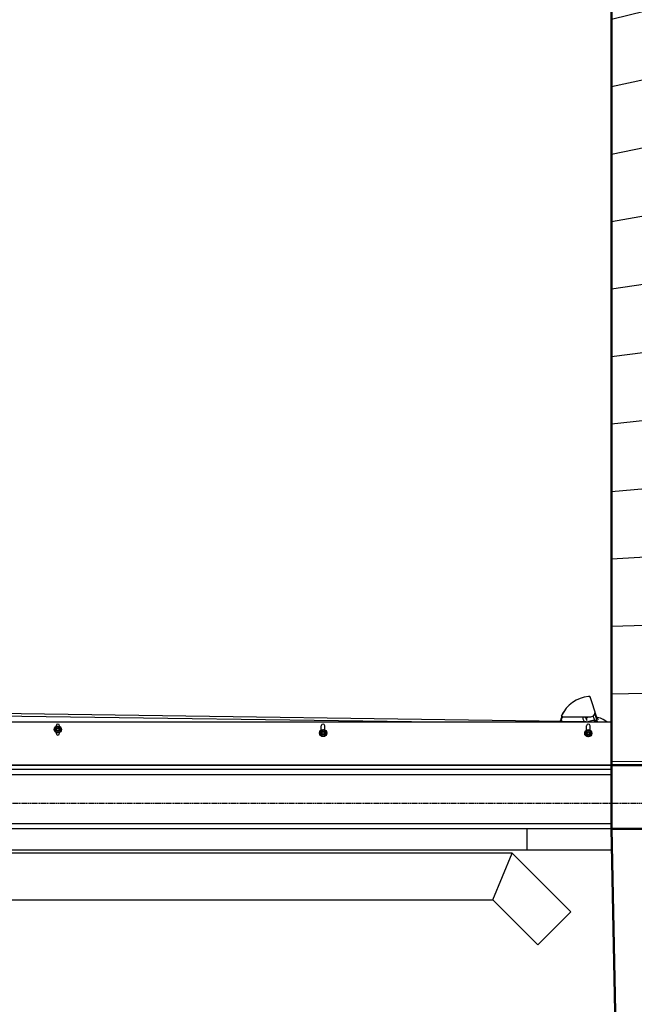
# Model space of a CAD drawing. Header units: centimetres. Extents: x 42630 to 130002, y 15 to 29179.
# Tile 129 of 159: x 53883 to 54028, y 4473 to 4705. Entities that reach past the tile are written whole.
import ezdxf

# ---------------------------------------------------------------- set-up
doc = ezdxf.new("R2010")
doc.units = ezdxf.units.CM
doc.header["$LTSCALE"] = 0.01
doc.linetypes.add('DASHDOT2', pattern=[12.7, 6.35, -3.175, 0, -3.175])
doc.layers.get('0').update_dxf_attribs({"color": 253})
for name, color, linetype in [('2 - linie odniesienia opisy', 253, 'Continuous'), ('33 - linia 2', 253, 'Continuous'), ('A-ELEWACJE', 253, 'Continuous'), ('A-Grid', 253, 'DASHDOT2'), ('A-PRZERÓJ', 253, 'Continuous'), ('CKDRZWI_', 253, 'Continuous'), ('CKPODLOGA_STR', 253, 'Continuous'), ('CKSCIANY_KRESK', 253, 'Continuous')]:
    doc.layers.add(name, color=color, linetype=linetype)
doc.layers.add('CKSCIANY_PRZEKR', color=253, linetype='Continuous', lineweight=50)

# ---------------------------------------------------------------- blocks, each defined once
blk = doc.blocks.new('A$7E8814B2933187')
at = {"color": 7, "linetype": 'Continuous'}
for p, q in [((199.7, -690), (199.7, -4190)), ((200, -4190), (200, -690)), ((301.5, -4185.7), (345.5, -993.1)), ((301, -4187), (301, -2301.4)), ((301, -3775.9), (321.3, -2301.4)), ((275, -2880), (276.8, -2880)), ((275, -2888.4), (276.6, -2888.4)), ((278.5, -2881.1), (276.6, -2884.4)), ((276.6, -2884.4), (278.5, -2887.6)), ((280.4, -2877.9), (278.5, -2881.1)), ((278.5, -2887.6), (280.4, -2890.9)), ((284.1, -2877.9), (280.4, -2877.9)), ((280.4, -2890.9), (284.1, -2890.9)), ((287.9, -2877.9), (284.1, -2877.9)), ((284.1, -2890.9), (287.9, -2890.9)), ((289.8, -2881.1), (287.9, -2877.9)), ((287.9, -2890.9), (289.8, -2887.6)), ((291.6, -2884.4), (289.8, -2881.1)), ((289.8, -2887.6), (291.6, -2884.4)), ((291.4, -2880), (292.6, -2880)), ((291.6, -2888.4), (292.6, -2888.4)), ((271.8, -3503.3), (269.9, -3506.6)), ((275.5, -3503.3), (271.8, -3503.3)), ((279.3, -3503.3), (275.5, -3503.3)), ((281.1, -3506.6), (279.3, -3503.3)), ((269.9, -3506.6), (268, -3509.8)), ((268, -3509.8), (269.9, -3513.1)), ((269.9, -3513.1), (271.8, -3516.3)), ((271.8, -3516.3), (275.5, -3516.3)), ((275.5, -3516.3), (279.3, -3516.3)), ((279.3, -3516.3), (281.1, -3513.1)), ((283, -3509.8), (281.1, -3506.6)), ((281.1, -3513.1), (283, -3509.8)), ((282.8, -3505.4), (292.6, -3505.4)), ((283, -3513.8), (292.6, -3513.8)), ((314.1, -4075), (314.1, -4072.8)), ((314.1, -4075), (314.1, -4076)), ((314.1, -4076), (314.1, -4140.9)), ((271.2, -4128.5), (269.4, -4131.8)), ((275, -4128.5), (271.2, -4128.5)), ((278.8, -4128.5), (275, -4128.5)), ((280.6, -4131.8), (278.8, -4128.5)), ((282.4, -4130.8), (292.6, -4130.8)), ((304, -4124.2), (302.3, -4124.8)), ((309.1, -4122.5), (304, -4124.2)), ((308.4, -4130.5), (311.4, -4129.5)), ((311.6, -4131.9), (311.8, -4128.4)), ((314.1, -4122), (312.4, -4122)), ((313.3, -4128.8), (313.1, -4131.8)), ((313.5, -4127), (314.1, -4127.1)), ((314.1, -4128.6), (313.6, -4128.6)), ((269.4, -4131.8), (267.5, -4135)), ((267.5, -4135), (269.4, -4138.2)), ((269.4, -4138.2), (271.2, -4141.5)), ((271.2, -4141.5), (275, -4141.5)), ((275, -4141.5), (278.8, -4141.5)), ((278.8, -4141.5), (280.6, -4138.2)), ((282.5, -4135), (280.6, -4131.8)), ((280.6, -4138.2), (282.5, -4135)), ((282.4, -4139.2), (292.6, -4139.2)), ((296, -4137.4), (296.1, -4132.7)), ((301.9, -4156.5), (319.1, -4150.9)), ((302, -4151.2), (305.2, -4150.1)), ((302, -4151.7), (303.1, -4151.7)), ((303, -4136.1), (302.2, -4133.8)), ((304.1, -4152.7), (304.1, -4155.8)), ((305, -4149.2), (305, -4149.2)), ((305.2, -4150.1), (315.9, -4146.6)), ((311.9, -4155.3), (319.1, -4153)), ((314.1, -4133.5), (313, -4133.5)), ((314.1, -4131.6), (313.3, -4132)), ((313.3, -4132), (314.1, -4132)), ((313.3, -4132), (314.1, -4132)), ((319.1, -4150.9), (320.9, -4150.3)), ((319.1, -4153), (327.2, -4150.4)), ((327.2, -4150.4), (347.1, -4143.9)), ((347.1, -4143.9), (358.9, -4140.1)), ((358.9, -4140.1), (359.2, -4140)), ((301.6, -4179), (307.1, -4170.2)), ((200, -4190), (199.7, -4190)), ((203, -4190), (200, -4190)), ((298, -4190), (203, -4190)), ((301.5, -4185.7), (301, -4185.7))]:
    blk.add_line(p, q, dxfattribs=at)
for centre, radius in [((284.1, -2884.4), 8.5), ((284.1, -2884.4), 7.9), ((284.1, -2884.4), 4.15), ((284.1, -2884.4), 4), ((284.1, -2884.4), 3), ((275.5, -3509.8), 8.5), ((275.5, -3509.8), 7.9), ((275.5, -3509.8), 4.15), ((275.5, -3509.8), 4), ((275.5, -3509.8), 3), ((275, -4135), 8.5), ((275, -4135), 7.9), ((275, -4135), 4.15), ((275, -4135), 4), ((275, -4135), 3)]:
    blk.add_circle(centre, radius, dxfattribs=at)
for centre, radius, start, end in [((275, -2884.2), 4.2, 90, 270), ((284.1, -2884.4), 6.5, 150, 210), ((284.1, -2884.4), 6.5, 90, 150), ((284.1, -2884.4), 6.5, 210, 270), ((284.1, -2884.4), 3.24, 255, 195), ((284.1, -2884.4), 6.5, 30, 90), ((284.1, -2884.4), 6.5, 270, 330), ((284.1, -2884.4), 6.5, 330, 30), ((292.6, -2884.2), 4.2, 270, 90), ((275.5, -3509.8), 6.5, 90, 150), ((275.5, -3509.8), 6.5, 30, 90), ((275.5, -3509.8), 6.5, 150, 210), ((275.5, -3509.8), 6.5, 210, 270), ((275.5, -3509.8), 3.24, 255, 195), ((275.5, -3509.8), 6.5, 270, 330), ((275.5, -3509.8), 6.5, 330, 30), ((292.6, -3509.6), 4.2, 270, 90), ((280.1, -4145.7), 80.5, 65.0163, 73.3575), ((280.1, -4146), 79.7, 64.7988, 73.0224), ((315.9, -4073.6), 2, 63.5928, 154.3045), ((280.1, -4145.7), 82.5, 51.002, 64.4758), ((280.1, -4145.7), 82.5, 7.0198, 63.5928), ((275, -4135), 6.5, 90, 150), ((275, -4135), 6.5, 30, 90), ((292.6, -4135), 4.2, 270, 90), ((312.2, -4132), 10, 89.3681, 108.2542), ((313.8, -4139.3), 11, 100.4039, 108.2542), ((313.3, -4128.5), 1.5, 85.3681, 175.3681), ((314.6, -4139), 10, 89.3681, 101.2017), ((313.6, -4128.8), 0.25, 85.3681, 175.3681), ((275, -4135), 6.5, 150, 210), ((275, -4135), 6.5, 210, 270), ((275, -4135), 3.24, 255, 195), ((275, -4135), 6.5, 270, 330), ((275, -4135), 6.5, 330, 30), ((301.6, -4148.3), 2.91, 277.0842, 336.9537), ((265.2, -4148.6), 39.8, 359.1696, 18.2542), ((303.1, -4152.7), 1, 0, 90), ((301.6, -4148.3), 5.11, 299.1197, 344.0535), ((303.9, -4149.5), 1, 288.2542, 6.2542), ((313.1, -4132), 1.5, 175.3681, 269.3681), ((313.3, -4131.8), 0.25, 175.3681, 269.3681), ((324.1, -4140.9), 10, 180, 288), ((358, -4136.1), 4, 288, 7.0198), ((277.5, -4151.6), 35, 327.7244, 351.9874), ((314.1, -4156.7), 2, 108, 171.9874), ((298, -4187), 3, 270, 0)]:
    blk.add_arc(centre, radius, start, end, dxfattribs=at)
for centre, major_axis, ratio, start_param, end_param in [((308.9, -4134.6), (-1.57, 4.75), 0.806452, 0, 0.586324), ((309.7, -4134.3), (-3.83, -1.26), 0.992, 4.712389, 5.298713), ((320.1, -4148.5), (0.62, -1.9), 0.859791, 0, 0.076123)]:
    blk.add_ellipse(centre, major_axis=major_axis, ratio=ratio, start_param=start_param, end_param=end_param, dxfattribs=at)
blk.add_open_spline([(305, -4149.2), (304, -4149.6), (303, -4149.9), (302, -4150.2)], degree=3, dxfattribs=at)
for points, knots in [([(305.2, -4150.1), (305.2, -4150.1), (305.2, -4150.1), (305.2, -4150), (305.2, -4149.9), (305.2, -4149.8), (305.1, -4149.7), (305.1, -4149.5), (305, -4149.3), (305, -4149.2)], [0, 0, 0, 0, 0.25, 0.25, 0.5, 0.5, 0.75, 0.75, 1, 1, 1, 1]), ([(311.9, -4155.3), (311.5, -4155.5), (311, -4155.7), (310.5, -4156.1), (310.3, -4156.2), (309.9, -4156.5), (309.7, -4156.7), (309.2, -4157.1), (308.9, -4157.5), (308.3, -4158.1), (308, -4158.5), (307.6, -4158.8)], [0, 0, 0, 0, 0.25, 0.25, 0.375, 0.375, 0.5, 0.5, 0.75, 0.75, 1, 1, 1, 1])]:
    blk.add_open_spline(points, degree=3, knots=knots, dxfattribs=at)
blk = doc.blocks.new('A$7E8AF8C203D0')
at = {"layer": '33 - linia 2'}
blk.add_lwpolyline([(-2429.13, -757), (-2429.13, -2367.81), (-2484.25, -2367.81), (-2484.25, -757)], close=True, dxfattribs=at)
for points in [[(-2479.53, -757), (-2479.53, -2367.81)], [(-2433.86, -757), (-2433.86, -2367.81)]]:
    blk.add_lwpolyline(points, dxfattribs=at)

msp = doc.modelspace()

# ---------------------------------------------------------------- hatches: boundary and pattern name
at = {"layer": 'CKSCIANY_KRESK', "ltscale": 0.1, "transparency": 33554661}
h = msp.add_hatch(dxfattribs=at)
h.set_pattern_fill('ANSI31', color=256, scale=5, angle=224.48435, style=0)
h.set_pattern_definition([(179.4843519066, (573472283.5, 738649046.527), (0.14286921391, 15.87435710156), [])])
h.paths.add_polyline_path([(54022.23, 5761.628), (54027.429, 5761.581), (54030.23, 5761.604), (54030.23, 4529.568), (54022.23, 4529.64), (54022.23, 5683.581)])

# ---------------------------------------------------------------- linework, layer by layer
for p, q in [((53998.786, 4508.854), (54012.605, 4495.035)), ((53596.654, 4497.854), (53994.23, 4497.854)), ((53994.23, 4497.854), (54004.827, 4487.256)), ((54004.827, 4487.256), (54012.605, 4495.035))]:
    msp.add_line(p, q)
msp.add_lwpolyline([(53994.23, 4497.854), (53998.786, 4508.854), (53595.085, 4508.854)])
at = {"layer": 'A-ELEWACJE', "color": 1, "lineweight": 50}
msp.add_lwpolyline([(54022.23, 4514.604), (54025.052, 4373.46)], dxfattribs=at)
at = {"layer": 'A-Grid'}
msp.add_line((53365.419, 4520.604), (54135.635, 4520.604), dxfattribs=at)
at = {"layer": 'A-PRZERÓJ'}
msp.add_lwpolyline([(53672.23, 4509.604), (54022.23, 4509.604)], dxfattribs=at)
at = {"layer": 'CKPODLOGA_STR', "color": 7, "ltscale": 10}
msp.add_lwpolyline([(54002.23, 4514.604), (54002.23, 4509.604)], dxfattribs=at)
at = {"layer": 'CKSCIANY_PRZEKR'}
msp.add_line((54022.23, 4529.604), (54022.23, 5761.604), dxfattribs=at)
msp.add_lwpolyline([(54082.23, 4514.604), (54022.23, 4514.604), (54022.23, 4529.604), (54082.23, 4529.604)], dxfattribs=at)

# ---------------------------------------------------------------- block references
at = {"layer": '2 - linie odniesienia opisy', "xscale": 0.254, "yscale": 0.254, "zscale": 0.254, "rotation": 90}
msp.add_blockref('A$7E8AF8C203D0', (53420.805, 5145.604), dxfattribs=at)
at = {"layer": 'CKDRZWI_', "xscale": 0.1, "yscale": 0.1, "zscale": 0.1, "rotation": 90}
msp.add_blockref('A$7E8814B2933187', (53603.23, 4509.604), dxfattribs=at)

doc.saveas('drawing.dxf')
